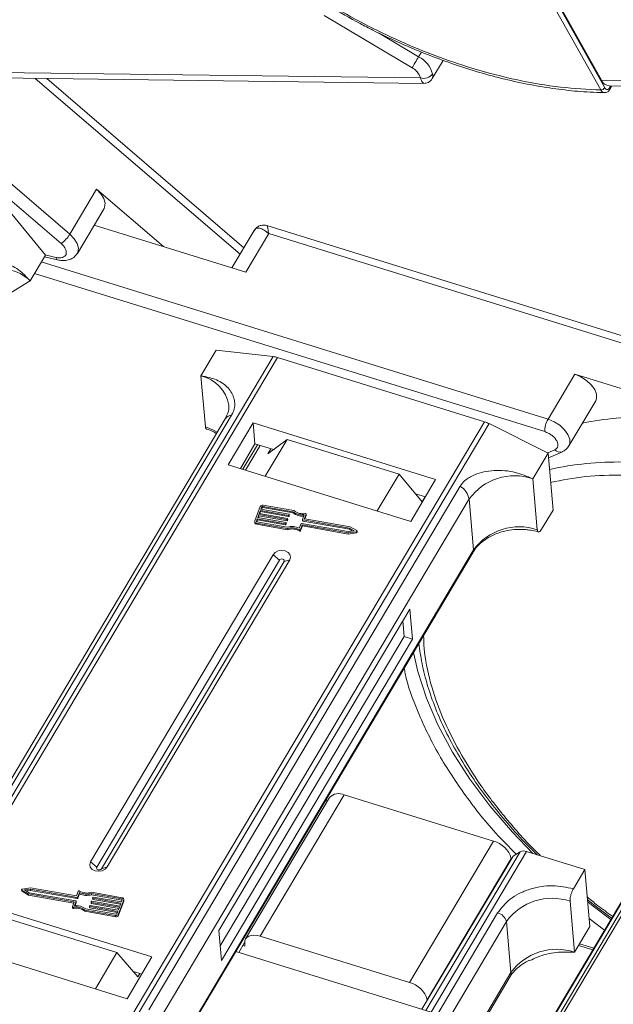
# Model space of a CAD drawing. Header units: millimetres. Extents: x -608 to 1473, y -502 to 956.
# Tile 29 of 52: x 807 to 853, y 701 to 779. Entities that reach past the tile are written whole.
import ezdxf

# ---------------------------------------------------------------- set-up
doc = ezdxf.new("R2010")
doc.units = ezdxf.units.MM

msp = doc.modelspace()

# ---------------------------------------------------------------- linework, layer by layer
at = {"color": 7, "linetype": 'Continuous', "lineweight": 15}
for p, q in [((852.461, 773.589), (827.663, 817.85)), ((852.773, 773.763), (827.975, 818.024)), ((828.309, 817.587), (852.53, 774.353)), ((837.561, 775.344), (830.612, 779.476)), ((838.076, 776.209), (834.893, 778.102)), ((838.298, 776.582), (838.076, 776.209)), ((839.151, 774.484), (840.008, 775.924)), ((838.22, 774.538), (798.853, 775.044)), ((838.22, 774.538), (838.126, 774.794)), ((794.699, 774.458), (809.841, 761.467)), ((810.526, 762.21), (796.517, 774.23)), ((799.438, 774.613), (838.493, 774.111)), ((807.797, 774.506), (823.974, 760.627)), ((824.278, 761.139), (808.712, 774.494)), ((891.896, 773.847), (852.53, 774.353)), ((853.115, 773.923), (892.169, 773.42)), ((853.253, 773.921), (853.156, 773.758)), ((853.167, 773.632), (853.338, 773.92)), ((812.637, 765.759), (810.526, 762.21)), ((817.924, 761.224), (812.637, 765.759)), ((805.607, 764.21), (808.592, 760.559)), ((811.12, 760.696), (813.231, 764.245)), ((812.444, 762.922), (824.424, 759.208)), ((825.087, 762.499), (823.332, 759.547)), ((869.411, 749.456), (826.092, 762.887)), ((824.424, 759.208), (826.233, 762.25)), ((826.233, 762.25), (869.036, 748.98)), ((807.386, 758.531), (808.592, 760.559)), ((848.293, 747.604), (808.268, 760.014)), ((808.516, 760.431), (809.557, 760.181)), ((809.424, 760.376), (808.574, 760.581)), ((804.125, 756.52), (807.386, 758.531)), ((807.735, 759.118), (848.033, 746.624)), ((820.879, 751.031), (822.085, 753.059)), ((822.085, 753.059), (826.584, 752.552)), ((826.584, 752.552), (796.87, 702.592)), ((797.199, 702.49), (826.929, 752.478)), ((826.929, 752.478), (843.283, 747.407)), ((820.879, 751.031), (821.234, 747.011)), ((850.404, 751.153), (848.293, 747.604)), ((861.518, 747.707), (850.404, 751.153)), ((849.95, 745.499), (852.061, 749.048)), ((822.804, 747.636), (798.227, 706.314)), ((798.726, 706.595), (823.302, 747.917)), ((843.283, 747.407), (813.552, 697.42)), ((813.92, 697.306), (843.634, 747.265)), ((825.004, 747.31), (823.044, 744.014)), ((839.419, 742.841), (825.004, 747.31)), ((825.004, 747.31), (825.15, 745.654)), ((843.634, 747.265), (848.294, 744.934)), ((827.689, 746.007), (825.965, 743.109)), ((826.153, 744.873), (827.689, 746.007)), ((836.534, 743.265), (827.689, 746.007)), ((825.15, 745.654), (823.998, 743.718)), ((825.34, 745.596), (824.188, 743.659)), ((824.407, 743.592), (825.559, 745.528)), ((826.602, 745.204), (825.15, 745.654)), ((826.153, 744.873), (826.389, 745.27)), ((848.835, 745.198), (848.266, 744.948)), ((847.088, 742.906), (848.294, 744.934)), ((848.294, 744.934), (848.692, 740.44)), ((848.327, 744.56), (849.428, 745.044)), ((823.044, 744.014), (837.459, 739.545)), ((834.81, 740.366), (836.534, 743.265)), ((836.534, 743.265), (838.362, 741.088)), ((837.459, 739.545), (839.419, 742.841)), ((847.444, 738.885), (847.088, 742.906)), ((841.355, 742.32), (816.778, 700.999)), ((873.872, 742.147), (844.316, 692.453)), ((844.587, 692.449), (874.165, 742.18)), ((817.488, 699.988), (842.065, 741.31)), ((838.61, 741.481), (837.828, 741.724)), ((838.598, 741.485), (838.362, 741.088)), ((842.42, 737.29), (842.065, 741.31)), ((825.557, 740.707), (825.143, 739.582)), ((825.68, 740.686), (825.611, 740.498)), ((825.611, 740.498), (827.827, 740.109)), ((825.651, 740.491), (825.688, 740.591)), ((825.688, 740.591), (825.68, 740.686)), ((828.145, 740.302), (825.758, 740.722)), ((825.758, 740.722), (825.766, 740.627)), ((825.766, 740.627), (828.153, 740.208)), ((828.217, 740.389), (825.793, 740.816)), ((825.334, 739.748), (825.265, 739.56)), ((827.55, 739.358), (825.334, 739.748)), ((825.342, 739.653), (825.334, 739.748)), ((825.455, 740.076), (825.369, 739.842)), ((825.369, 739.842), (827.585, 739.452)), ((825.409, 739.834), (825.463, 739.981)), ((827.671, 739.687), (825.455, 740.076)), ((825.463, 739.981), (825.455, 740.076)), ((825.463, 739.981), (827.68, 739.592)), ((825.576, 740.404), (825.49, 740.17)), ((825.49, 740.17), (827.706, 739.78)), ((825.53, 740.163), (825.584, 740.31)), ((827.792, 740.015), (825.576, 740.404)), ((825.584, 740.31), (825.576, 740.404)), ((825.584, 740.31), (827.8, 739.92)), ((827.728, 739.752), (827.71, 739.705)), ((827.736, 739.657), (827.728, 739.752)), ((827.737, 739.665), (827.729, 739.76)), ((827.8, 739.92), (827.792, 740.015)), ((827.849, 740.08), (827.831, 740.033)), ((827.84, 739.938), (827.831, 740.033)), ((827.84, 739.938), (827.857, 739.985)), ((827.857, 739.985), (827.849, 740.08)), ((827.858, 739.993), (827.85, 740.088)), ((828.153, 740.208), (828.145, 740.302)), ((828.907, 739.694), (829.041, 740.057)), ((829.189, 740.106), (829.064, 739.766)), ((829.065, 739.75), (829.064, 739.766)), ((832.672, 739.107), (829.086, 739.738)), ((829.096, 739.736), (829.197, 740.011)), ((829.189, 740.106), (829.197, 740.011)), ((829.199, 740.027), (829.191, 740.122)), ((847.787, 738.919), (848.692, 740.44)), ((825.136, 739.533), (825.144, 739.438)), ((825.265, 739.56), (825.268, 739.528)), ((825.274, 739.409), (827.699, 738.983)), ((825.283, 739.314), (825.274, 739.409)), ((825.283, 739.314), (827.707, 738.888)), ((825.289, 739.509), (825.342, 739.653)), ((825.309, 739.503), (827.695, 739.083)), ((825.342, 739.653), (827.559, 739.264)), ((827.559, 739.264), (827.55, 739.358)), ((827.607, 739.423), (827.589, 739.376)), ((827.598, 739.282), (827.589, 739.376)), ((827.598, 739.282), (827.615, 739.329)), ((827.615, 739.329), (827.607, 739.423)), ((827.616, 739.337), (827.608, 739.431)), ((827.68, 739.592), (827.671, 739.687)), ((827.707, 738.888), (827.699, 738.983)), ((827.719, 739.61), (827.71, 739.705)), ((827.719, 739.61), (827.736, 739.657)), ((828.652, 739.003), (828.786, 739.366)), ((828.749, 738.911), (828.882, 739.274)), ((828.757, 738.817), (828.891, 739.179)), ((828.825, 739.384), (832.508, 738.737)), ((828.882, 739.274), (832.499, 738.638)), ((828.891, 739.179), (828.882, 739.274)), ((828.891, 739.179), (832.507, 738.544)), ((828.906, 739.686), (828.914, 739.591)), ((832.612, 739.018), (828.929, 739.665)), ((828.937, 739.571), (828.929, 739.665)), ((828.937, 739.571), (832.621, 738.923)), ((832.992, 738.801), (832.612, 739.018)), ((832.621, 738.923), (832.612, 739.018)), ((833.188, 738.813), (832.672, 739.107)), ((828.646, 738.884), (828.654, 738.79)), ((828.757, 738.817), (828.749, 738.911)), ((832.499, 738.638), (833.156, 738.727)), ((832.507, 738.544), (832.499, 738.638)), ((832.507, 738.544), (833.165, 738.632)), ((832.508, 738.737), (832.992, 738.801)), ((832.621, 738.923), (832.864, 738.784)), ((833.156, 738.727), (833.165, 738.632)), ((833.22, 738.685), (833.212, 738.779)), ((826.58, 736.913), (812.166, 712.677)), ((842.42, 737.29), (818.397, 696.899)), ((818.443, 696.868), (842.386, 737.124)), ((826.58, 736.913), (827.074, 736.484)), ((870.551, 737.202), (845.974, 695.88)), ((846.116, 696.033), (870.693, 737.355)), ((827.074, 736.484), (812.659, 712.248)), ((813.033, 712.132), (827.447, 736.368)), ((813.476, 712.271), (827.891, 736.506)), ((827.891, 736.506), (827.447, 736.368)), ((837.378, 732.616), (822.3, 707.264)), ((837.587, 730.251), (837.378, 732.616)), ((836.932, 730.454), (836.823, 731.683)), ((822.409, 706.035), (836.932, 730.454)), ((837.587, 730.251), (836.932, 730.454)), ((822.509, 704.9), (837.587, 730.251)), ((831.041, 717.747), (824.407, 706.593)), ((825.565, 706.801), (832.199, 717.955)), ((830.817, 717.371), (830.794, 717.633)), ((843.993, 714.298), (832.199, 717.955)), ((843.993, 714.298), (837.359, 703.144)), ((846.105, 713.478), (838.649, 700.942)), ((839.055, 700.817), (846.593, 713.492)), ((846.105, 713.478), (845.53, 713.131)), ((846.593, 713.492), (851.201, 712.063)), ((812.659, 712.248), (812.166, 712.677)), ((838.338, 701.039), (845.53, 713.131)), ((838.753, 701.792), (845.387, 712.946)), ((845.387, 712.946), (845.391, 712.898)), ((813.476, 712.271), (813.033, 712.132)), ((850.296, 710.542), (851.201, 712.063)), ((851.201, 712.063), (851.598, 707.57)), ((806.72, 710.477), (806.729, 710.383)), ((806.744, 710.444), (807.26, 710.15)), ((806.752, 710.349), (806.744, 710.444)), ((806.752, 710.349), (807.269, 710.055)), ((807.433, 710.619), (806.776, 710.53)), ((807.423, 710.52), (806.94, 710.456)), ((806.94, 710.456), (807.32, 710.239)), ((807.076, 710.378), (807.432, 710.426)), ((807.32, 710.239), (811.003, 709.592)), ((811.107, 709.873), (807.423, 710.52)), ((807.432, 710.426), (807.423, 710.52)), ((807.432, 710.426), (811.115, 709.778)), ((811.05, 709.983), (807.433, 710.619)), ((811.183, 710.346), (811.05, 709.983)), ((811.28, 710.254), (811.146, 709.891)), ((811.288, 710.159), (811.28, 710.254)), ((814.658, 709.848), (812.233, 710.274)), ((817.013, 705.169), (802.598, 709.638)), ((807.26, 710.15), (810.846, 709.519)), ((807.269, 710.055), (807.26, 710.15)), ((807.269, 710.055), (810.845, 709.427)), ((810.743, 709.151), (810.868, 709.491)), ((810.852, 709.448), (810.846, 709.519)), ((811.025, 709.563), (810.891, 709.2)), ((810.936, 709.204), (811.033, 709.468)), ((811.025, 709.563), (811.033, 709.468)), ((811.034, 709.476), (811.026, 709.571)), ((811.115, 709.778), (811.107, 709.873)), ((811.154, 709.797), (811.146, 709.891)), ((811.154, 709.797), (811.288, 710.159)), ((812.203, 709.497), (812.211, 709.403)), ((812.204, 709.505), (812.222, 709.552)), ((814.442, 709.087), (812.226, 709.477)), ((812.235, 709.382), (812.226, 709.477)), ((814.623, 709.754), (812.237, 710.174)), ((812.245, 710.079), (812.237, 710.174)), ((812.245, 710.079), (814.631, 709.66)), ((812.261, 709.57), (814.477, 709.181)), ((812.324, 709.825), (812.332, 709.731)), ((812.325, 709.834), (812.342, 709.881)), ((814.563, 709.415), (812.347, 709.805)), ((812.356, 709.71), (812.347, 709.805)), ((812.356, 709.71), (814.531, 709.328)), ((812.382, 709.899), (814.598, 709.509)), ((814.374, 708.55), (814.789, 709.675)), ((814.383, 708.455), (814.798, 709.581)), ((814.598, 709.509), (814.667, 709.697)), ((814.631, 709.66), (814.623, 709.754)), ((814.789, 709.675), (814.798, 709.581)), ((814.804, 709.63), (814.796, 709.724)), ((850.392, 705.542), (850.036, 709.562)), ((810.741, 709.135), (810.749, 709.04)), ((810.823, 708.999), (810.815, 709.094)), ((811.715, 708.867), (814.139, 708.441)), ((811.715, 708.867), (811.723, 708.773)), ((811.723, 708.773), (814.148, 708.347)), ((811.787, 708.955), (814.174, 708.535)), ((812.082, 709.169), (812.091, 709.074)), ((812.083, 709.177), (812.101, 709.224)), ((814.321, 708.759), (812.105, 709.148)), ((812.114, 709.054), (812.105, 709.148)), ((812.114, 709.054), (814.289, 708.671)), ((812.14, 709.242), (814.356, 708.853)), ((812.235, 709.382), (814.41, 709)), ((814.252, 708.571), (814.321, 708.759)), ((814.356, 708.853), (814.442, 709.087)), ((814.477, 709.181), (814.563, 709.415)), ((844.316, 708.643), (834.76, 692.576)), ((805.394, 708.251), (814.24, 705.509)), ((814.139, 708.441), (814.148, 708.347)), ((814.383, 708.455), (814.374, 708.55)), ((835.851, 692.562), (845.013, 707.967)), ((845.369, 703.947), (845.013, 707.967)), ((851.543, 708.196), (852.76, 707.289)), ((822.3, 707.264), (822.509, 704.9)), ((850.392, 705.542), (851.598, 707.57)), ((800.638, 706.343), (815.053, 701.874)), ((824.335, 706.311), (823.868, 705.525)), ((837.359, 703.144), (825.565, 706.801)), ((823.635, 705.597), (839.055, 700.817)), ((824.359, 706.024), (824.195, 706.075)), ((824.338, 706.261), (824.359, 706.024)), ((850.711, 706.079), (851.833, 705.731)), ((851.912, 705.863), (850.789, 706.211)), ((812.541, 702.652), (814.24, 705.509)), ((814.24, 705.509), (815.91, 703.611)), ((815.053, 701.874), (817.013, 705.169)), ((816.204, 703.81), (815.559, 704.01)), ((815.91, 703.611), (816.055, 703.856)), ((845.369, 703.947), (838.576, 692.527)), ((838.704, 692.525), (845.3, 703.615)), ((838.757, 701.744), (838.753, 701.792))]:
    msp.add_line(p, q, dxfattribs=at)
at = {"color": 7, "linetype": 'Continuous', "lineweight": 15, "flags": 128}
for points in [[(837.561, 775.344), (837.609, 775.423), (837.666, 775.519), (837.73, 775.628), (837.8, 775.746), (837.872, 775.867), (837.944, 775.988), (838.013, 776.103), (838.076, 776.209)], [(813.231, 764.245), (813.276, 764.338), (813.316, 764.66), (813.216, 765.025), (812.983, 765.402), (812.637, 765.759)], [(825.196, 762.596), (825.131, 762.54), (825.06, 762.448)], [(811.118, 760.692), (811.165, 760.789), (811.205, 761.11), (811.105, 761.476), (810.872, 761.853), (810.526, 762.21)], [(852.061, 749.048), (852.135, 749.242), (852.128, 749.582), (851.982, 749.954), (851.708, 750.329), (851.331, 750.672), (850.884, 750.955), (850.404, 751.153)], [(849.949, 745.497), (850.024, 745.693), (850.017, 746.032), (849.871, 746.405), (849.597, 746.78), (849.221, 747.123), (848.773, 747.406), (848.293, 747.604)], [(822.176, 746.58), (821.875, 746.752), (821.234, 747.011)], [(827.857, 739.985), (827.858, 739.99), (827.858, 739.993)], [(829.117, 740.163), (829.133, 740.165), (829.149, 740.163), (829.163, 740.158), (829.175, 740.15), (829.184, 740.141), (829.19, 740.13), (829.191, 740.118), (829.189, 740.106)], [(829.197, 740.011), (829.2, 740.023), (829.199, 740.027)], [(827.615, 739.329), (827.616, 739.333), (827.616, 739.337)], [(827.736, 739.657), (827.737, 739.662), (827.737, 739.665)], [(833.188, 738.813), (833.201, 738.803), (833.209, 738.791), (833.212, 738.777), (833.209, 738.763), (833.202, 738.75), (833.19, 738.739), (833.174, 738.731), (833.156, 738.727)], [(827.891, 736.506), (827.956, 736.716), (827.912, 736.924), (827.765, 737.1), (827.537, 737.217), (827.263, 737.256), (826.985, 737.212), (826.746, 737.091), (826.58, 736.913)], [(827.447, 736.368), (827.466, 736.428), (827.453, 736.487), (827.412, 736.537), (827.347, 736.57), (827.269, 736.581), (827.189, 736.569), (827.121, 736.535), (827.074, 736.484)], [(847.084, 713.34), (845.476, 715.013), (843.696, 717.091), (842.114, 719.207), (840.744, 721.343), (839.598, 723.481), (838.685, 725.603), (838.014, 727.691), (837.675, 729.204)], [(812.166, 712.677), (812.1, 712.467), (812.144, 712.259), (812.292, 712.083), (812.519, 711.967), (812.793, 711.928), (813.071, 711.972), (813.311, 712.092), (813.476, 712.271)], [(812.659, 712.248), (812.641, 712.188), (812.653, 712.129), (812.695, 712.079), (812.76, 712.046), (812.838, 712.034), (812.917, 712.047), (812.986, 712.081), (813.033, 712.132)], [(806.744, 710.444), (806.731, 710.454), (806.723, 710.466), (806.72, 710.48), (806.722, 710.494), (806.73, 710.507), (806.742, 710.518), (806.758, 710.526), (806.776, 710.53)], [(811.033, 709.468), (811.034, 709.473), (811.034, 709.476)], [(814.651, 709.653), (814.643, 709.657), (814.631, 709.66)], [(814.798, 709.581), (814.804, 709.609), (814.804, 709.63)], [(853.261, 708.132), (851.848, 709.184), (851.426, 709.513)], [(810.815, 709.094), (810.799, 709.092), (810.783, 709.094), (810.769, 709.099), (810.757, 709.107), (810.748, 709.116), (810.742, 709.127), (810.741, 709.139), (810.743, 709.151)], [(824.338, 706.261), (824.347, 706.438), (824.406, 706.592), (824.512, 706.718), (824.663, 706.811), (824.851, 706.867), (825.07, 706.884), (825.311, 706.862), (825.565, 706.801)]]:
    msp.add_lwpolyline(points, dxfattribs=at)
at = {"color": 7, "linetype": 'Continuous', "lineweight": 15}
for centre, radius, start, end in [((837.09, 774.283), 2.164, 15.62191, 62.88622), ((838.464, 775.378), 0.875, 253.78756, 324.19862), ((853.178, 774.62), 0.701, 202.38754, 264.82007), ((852.448, 773.977), 0.389, 271.86957, 326.65022), ((853.052, 773.686), 0.127, 334.9016, 34.91091), ((808.397, 763.485), 2.481, 305.58504, 329.09631), ((809.644, 760.382), 0.22, 181.61706, 246.35503), ((805.21, 756.358), 3.075, 44.95304, 117.11455), ((826.363, 750.678), 1.887, 72.54035, 83.28419), ((820.264, 748.253), 2.846, 9.15192, 77.52784), ((823.343, 747.264), 0.654, 93.55675, 145.42124), ((849.933, 746.645), 1.9, 149.67954, 180.63134), ((855.871, 722.94), 24.839, 88.82822, 101.25928), ((842.588, 745.182), 2.331, 63.32278, 72.65193), ((849.245, 745.556), 0.544, 221.14098, 289.52331), ((853.746, 719.701), 24.529, 88.77906, 102.56792), ((845.664, 738.685), 4.455, 71.35117, 143.88666), ((840.539, 740.992), 1.559, 11.78371, 58.45205), ((825.745, 740.61), 0.211, 76.82047, 152.67724), ((825.742, 740.653), 0.0702, 76.82047, 152.67724), ((825.75, 740.559), 0.0702, 76.82047, 152.67724), ((827.705, 739.757), 0.0232, 345.82887, 88.70491), ((827.8, 740.049), 0.0351, 256.82047, 332.67724), ((827.809, 739.954), 0.0351, 256.82047, 332.67724), ((827.826, 740.085), 0.0232, 345.82887, 88.70491), ((828.891, 741.268), 1.22, 232.27873, 277.03386), ((828.896, 741.166), 1.213, 232.2169, 275.1228), ((828.906, 741.226), 1.083, 230.54032, 281.24674), ((829.086, 739.761), 0.0232, 165.82887, 268.70491), ((825.277, 739.548), 0.139, 165.82887, 268.70491), ((825.296, 739.468), 0.154, 191.16959, 265.14643), ((825.31, 739.549), 0.0463, 165.82887, 268.70491), ((827.558, 739.392), 0.0351, 256.82047, 332.67724), ((827.567, 739.298), 0.0351, 256.82047, 332.67724), ((827.584, 739.429), 0.0232, 345.82887, 88.70491), ((827.679, 739.721), 0.0351, 256.82047, 332.67724), ((827.688, 739.626), 0.0351, 256.82047, 332.67724), ((828.07, 737.794), 1.342, 64.26715, 106.19609), ((828.062, 737.876), 1.165, 59.9543, 108.17613), ((828.071, 737.781), 1.165, 59.9543, 108.17613), ((828.817, 739.35), 0.0351, 76.82047, 152.67724), ((828.929, 739.688), 0.0232, 165.82887, 268.70491), ((828.939, 739.596), 0.0257, 191.16959, 265.14643), ((846.019, 734.665), 4.455, 71.35117, 143.88666), ((828.684, 738.946), 0.073, 237.78895, 331.51557), ((828.693, 738.851), 0.073, 237.78895, 331.51557), ((833.165, 738.687), 0.0552, 269.77346, 357.66723), ((842.156, 737.258), 0.266, 329.7686, 6.93265), ((831.76, 717.069), 0.989, 63.63596, 136.65201), ((843.538, 712.434), 1.919, 15.47691, 76.27102), ((846.366, 712.914), 0.621, 68.50831, 114.80254), ((806.772, 710.388), 0.0435, 187.253, 243.26342), ((811.247, 710.311), 0.073, 57.78895, 151.51557), ((811.862, 711.463), 1.342, 244.26715, 286.19609), ((811.87, 711.381), 1.165, 239.9543, 288.17613), ((810.846, 709.496), 0.0232, 345.82887, 88.70491), ((811.003, 709.569), 0.0232, 345.82887, 88.70491), ((811.115, 709.907), 0.0351, 256.82047, 332.67724), ((811.123, 709.813), 0.0351, 256.82047, 332.67724), ((811.871, 711.368), 1.342, 244.26715, 286.19609), ((812.227, 709.5), 0.0232, 165.82887, 268.70491), ((812.253, 709.536), 0.0351, 76.82047, 152.67724), ((812.348, 709.828), 0.0232, 165.82887, 268.70491), ((812.358, 709.736), 0.0257, 191.16959, 265.14643), ((812.374, 709.864), 0.0351, 76.82047, 152.67724), ((814.622, 709.708), 0.0463, 345.82887, 88.70491), ((814.655, 709.709), 0.139, 345.82887, 88.70491), ((848.612, 705.342), 4.455, 71.35117, 143.88666), ((810.807, 709.057), 0.0601, 195.9308, 285.77131), ((811.026, 708.031), 1.083, 50.54032, 101.24674), ((811.035, 707.937), 1.083, 50.54032, 101.24674), ((811.041, 707.989), 1.22, 52.27873, 97.03386), ((812.106, 709.171), 0.0232, 165.82887, 268.70491), ((812.116, 709.079), 0.0257, 191.16959, 265.14643), ((812.132, 709.208), 0.0351, 76.82047, 152.67724), ((812.237, 709.408), 0.0257, 191.16959, 265.14643), ((844.088, 707.711), 0.96, 15.47691, 76.27102), ((814.187, 708.646), 0.211, 256.82047, 332.67724), ((814.196, 708.552), 0.211, 256.82047, 332.67724), ((814.19, 708.603), 0.0702, 256.82047, 332.67724), ((848.967, 701.322), 4.455, 71.35117, 143.88666), ((844.834, 703.884), 0.538, 329.97091, 6.73034), ((836.904, 701.28), 1.919, 15.47691, 76.27102)]:
    msp.add_arc(centre, radius, start, end, dxfattribs=at)
for points, knots in [([(852.461, 773.589), (851.413, 773.641), (849.285, 773.746), (845.858, 774.335), (842.55, 775.188), (839.445, 776.244), (836.594, 777.414), (833.761, 778.781), (830.976, 780.336), (828.289, 782.052), (825.746, 783.9), (823.369, 785.856), (820.977, 788.088), (818.661, 790.593), (816.552, 793.327), (814.843, 796.044), (813.511, 798.756), (812.564, 801.475), (812.086, 803.956), (811.994, 806.159), (812.199, 808.081), (812.693, 809.89), (813.483, 811.561), (814.552, 813.067), (815.884, 814.38), (817.456, 815.493), (819.415, 816.484), (821.807, 817.264), (824.619, 817.772), (826.659, 817.824), (827.663, 817.85)], [0, 0, 0, 0, 0.038845, 0.078883, 0.12003, 0.152186, 0.184338, 0.217171, 0.25, 0.282833, 0.315662, 0.347818, 0.37997, 0.421121, 0.461157, 0.5, 0.538846, 0.578883, 0.62003, 0.652186, 0.684338, 0.717171, 0.75, 0.782833, 0.815662, 0.847818, 0.87997, 0.921121, 0.961156, 1, 1, 1, 1]), ([(831.031, 780.185), (831.836, 779.722), (832.964, 779.072), (834.665, 778.2), (836.123, 777.5), (837.875, 776.734), (839.72, 776.009), (841.651, 775.34), (843.634, 774.748), (845.643, 774.249), (847.657, 773.851), (849.655, 773.569), (851.359, 773.409), (852.368, 773.394), (852.742, 773.388)], [0, 0, 0, 0, 0.1137, 0.159318, 0.234954, 0.313176, 0.396777, 0.483673, 0.573025, 0.664169, 0.756641, 0.850112, 0.944348, 1, 1, 1, 1]), ([(839.174, 774.866), (839.188, 774.742), (839.209, 774.57), (839.15, 774.511), (839.134, 774.495)], [0, 0, 0, 0, 0.719828, 1, 1, 1, 1]), ([(838.492, 774.12), (838.456, 774.135), (838.401, 774.157), (838.299, 774.334), (838.246, 774.47), (838.22, 774.538)], [0, 0, 0, 0, 0.4737427, 0.7397217, 1, 1, 1, 1]), ([(838.496, 774.111), (838.551, 774.114), (838.67, 774.12), (838.851, 774.186), (839.028, 774.306), (839.112, 774.428), (839.155, 774.49)], [0, 0, 0, 0, 0.212678, 0.455677, 0.722351, 1, 1, 1, 1]), ([(852.742, 773.377), (852.731, 773.377), (852.69, 773.376), (852.62, 773.408), (852.533, 773.475), (852.485, 773.55), (852.461, 773.589)], [0, 0, 0, 0, 0.103891, 0.386277, 0.684984, 1, 1, 1, 1]), ([(852.75, 773.373), (852.79, 773.376), (852.87, 773.381), (852.985, 773.435), (853.089, 773.518), (853.141, 773.594), (853.167, 773.632)], [0, 0, 0, 0, 0.254858, 0.509073, 0.758744, 1, 1, 1, 1]), ([(853.156, 773.758), (853.128, 773.72), (853.071, 773.644), (852.963, 773.612), (852.856, 773.647), (852.801, 773.725), (852.773, 773.763)], [0, 0, 0, 0, 0.250048, 0.499878, 0.749219, 1, 1, 1, 1]), ([(826.233, 762.25), (826.11, 762.351), (825.863, 762.553), (825.527, 762.695), (825.237, 762.698), (825.119, 762.531), (825.06, 762.448)], [0, 0, 0, 0, 0.2513081, 0.5006346, 0.7501865, 1, 1, 1, 1]), ([(826.081, 762.89), (826.014, 762.906), (825.867, 762.941), (825.619, 762.916), (825.362, 762.811), (825.234, 762.67), (825.169, 762.599)], [0, 0, 0, 0, 0.208596, 0.452742, 0.723381, 1, 1, 1, 1]), ([(826.083, 762.861), (826.09, 762.865), (826.116, 762.88), (826.163, 762.672), (826.21, 762.391), (826.233, 762.25)], [0, 0, 0, 0, 0.169815, 0.582897, 1, 1, 1, 1]), ([(809.841, 761.467), (809.913, 761.398), (810.061, 761.258), (810.202, 761.024), (810.263, 760.801), (810.238, 760.607), (810.131, 760.456), (809.948, 760.36), (809.704, 760.326), (809.516, 760.36), (809.424, 760.376)], [0, 0, 0, 0, 0.1222496, 0.25, 0.3777504, 0.5, 0.6222496, 0.75, 0.8777504, 1, 1, 1, 1]), ([(807.386, 758.531), (807.091, 758.842), (806.449, 759.518), (805.288, 760.022), (804.251, 759.991), (803.522, 759.632), (803.254, 759.269), (803.144, 759.121)], [0, 0, 0, 0, 0.222481, 0.483081, 0.73977, 0.893878, 1, 1, 1, 1]), ([(809.557, 760.184), (809.611, 760.171), (809.798, 760.126), (810.12, 760.113), (810.512, 760.186), (810.877, 760.37), (811.034, 760.59), (811.108, 760.694)], [0, 0, 0, 0, 0.090812, 0.312084, 0.538609, 0.780174, 1, 1, 1, 1]), ([(823.302, 747.917), (823.384, 748.091), (823.592, 748.537), (823.536, 749.314), (823.087, 750.12), (822.177, 750.778), (821.314, 750.946), (820.879, 751.031)], [0, 0, 0, 0, 0.111335, 0.286497, 0.521289, 0.758582, 1, 1, 1, 1]), ([(823.071, 748.705), (823.072, 748.698), (823.119, 748.499), (823.058, 748.153), (822.876, 747.787), (822.8, 747.635)], [0, 0, 0, 0, 0.022031, 0.594227, 1, 1, 1, 1]), ([(821.234, 747.011), (821.242, 746.963), (821.257, 746.868), (821.301, 746.843), (821.322, 746.831)], [0, 0, 0, 0, 0.518217, 1, 1, 1, 1]), ([(821.32, 746.826), (821.495, 746.769), (821.783, 746.674), (822.021, 746.531), (822.114, 746.475)], [0, 0, 0, 0, 0.607334, 1, 1, 1, 1]), ([(848.033, 746.624), (848.128, 746.589), (848.322, 746.518), (848.597, 746.341), (848.828, 746.131), (848.992, 745.905), (849.082, 745.679), (849.086, 745.472), (849.007, 745.299), (848.892, 745.231), (848.835, 745.198)], [0, 0, 0, 0, 0.12225, 0.25, 0.37775, 0.5, 0.62225, 0.75, 0.87775, 1, 1, 1, 1]), ([(849.422, 745.056), (849.518, 745.099), (849.734, 745.195), (849.868, 745.393), (849.942, 745.502)], [0, 0, 0, 0, 0.447204, 1, 1, 1, 1]), ([(847.088, 742.906), (846.637, 743.094), (845.657, 743.503), (844.021, 743.633), (842.653, 743.341), (841.756, 742.85), (841.471, 742.474), (841.355, 742.32)], [0, 0, 0, 0, 0.222481, 0.483081, 0.73977, 0.893878, 1, 1, 1, 1]), ([(848.499, 742.621), (849.4, 742.801), (851.203, 743.161), (853.238, 743.189), (854.255, 743.203)], [0, 0, 0, 0, 0.500194, 1, 1, 1, 1]), ([(842.395, 737.123), (842.406, 737.146), (842.496, 737.342), (842.805, 737.682), (843.299, 738.104), (843.835, 738.413), (844.368, 738.633), (844.944, 738.807), (845.376, 738.862), (845.624, 738.894)], [0, 0, 0, 0, 0.025728, 0.216118, 0.395091, 0.566217, 0.690985, 0.822611, 1, 1, 1, 1]), ([(845.624, 738.894), (845.934, 738.907), (846.371, 738.926), (846.991, 738.839), (847.327, 738.777), (847.516, 738.705), (847.529, 738.7)], [0, 0, 0, 0, 0.469741, 0.661848, 0.977089, 1, 1, 1, 1]), ([(847.787, 738.919), (847.753, 738.868), (847.684, 738.764), (847.586, 738.694), (847.507, 738.699), (847.46, 738.771), (847.448, 738.853), (847.444, 738.885)], [0, 0, 0, 0, 0.214694, 0.429388, 0.644082, 0.858775, 1, 1, 1, 1]), ([(841.291, 721.398), (840.822, 722.298), (839.87, 724.124), (838.96, 726.85), (838.498, 729.008), (838.475, 730.2), (838.468, 730.537)], [0, 0, 0, 0, 0.285108, 0.579058, 0.881282, 1, 1, 1, 1]), ([(838.1, 729.918), (838.17, 729.392), (838.315, 728.296), (838.761, 726.582), (839.379, 724.802), (840.174, 723.006), (841.132, 721.206), (842.248, 719.415), (843.51, 717.643), (844.915, 715.905), (846.225, 714.429), (847.111, 713.555), (847.442, 713.229)], [0, 0, 0, 0, 0.09778, 0.203516, 0.309186, 0.414736, 0.520106, 0.625237, 0.730055, 0.834437, 0.938164, 1, 1, 1, 1]), ([(836.938, 727.964), (836.961, 727.825), (837.144, 726.706), (837.985, 724.472), (839.493, 721.305), (841.581, 718.099), (843.683, 715.395), (845.23, 713.834), (845.779, 713.281)], [0, 0, 0, 0, 0.029632, 0.238883, 0.451954, 0.666989, 0.882023, 1, 1, 1, 1]), ([(847.732, 713.139), (847.7, 713.169), (846.728, 714.071), (845.089, 715.931), (842.925, 718.668), (841.83, 720.497), (841.291, 721.398)], [0, 0, 0, 0, 0.011666, 0.350573, 0.680244, 1, 1, 1, 1]), ([(850.296, 710.542), (849.756, 710.66), (848.924, 710.84), (847.736, 710.741), (846.837, 710.535), (846.006, 710.191), (845.057, 709.612), (844.608, 709.025), (844.316, 708.643)], [0, 0, 0, 0, 0.239457, 0.368361, 0.5, 0.631639, 0.760543, 1, 1, 1, 1]), ([(850.036, 709.562), (850.035, 709.621), (850.032, 709.739), (850.072, 709.968), (850.139, 710.203), (850.218, 710.403), (850.274, 710.503), (850.296, 710.542)], [0, 0, 0, 0, 0.214694, 0.429388, 0.644082, 0.858775, 1, 1, 1, 1]), ([(853.403, 708.371), (852.999, 708.653), (852.299, 709.141), (851.661, 709.679), (851.391, 709.906)], [0, 0, 0, 0, 0.578404, 1, 1, 1, 1]), ([(851.41, 709.69), (851.446, 709.66), (852.007, 709.195), (852.651, 708.712), (853.27, 708.273), (853.323, 708.236)], [0, 0, 0, 0, 0.0589753, 0.9195322, 1, 1, 1, 1]), ([(846.864, 704.881), (847.06, 704.98), (847.718, 705.314), (848.979, 705.585), (849.918, 705.557), (850.392, 705.542)], [0, 0, 0, 0, 0.173117, 0.582997, 1, 1, 1, 1]), ([(845.304, 703.615), (845.308, 703.623), (845.378, 703.781), (845.645, 704.092), (846.116, 704.506), (846.539, 704.781), (846.808, 704.894), (846.849, 704.911)], [0, 0, 0, 0, 0.017506, 0.334013, 0.635373, 0.943328, 1, 1, 1, 1])]:
    msp.add_open_spline(points, degree=3, knots=knots, dxfattribs=at)
msp.add_open_spline([(837.561, 775.344), (837.68, 775.263), (837.918, 775.101), (838.057, 774.897), (838.126, 774.794)], degree=3, dxfattribs=at)

doc.saveas('drawing.dxf')
